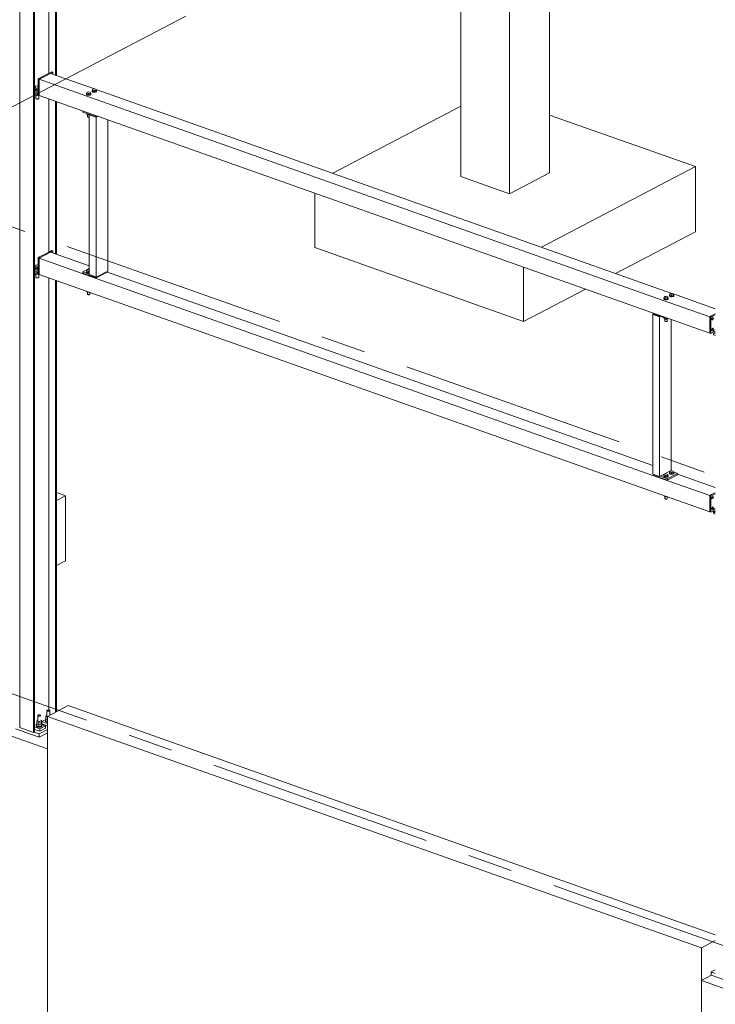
# Model space of a CAD drawing. Header units: millimetres. Extents: x 6879 to 7883, y 14059 to 14709.
# Tile 38 of 85: x 7231 to 7269, y 14229 to 14284. Entities that reach past the tile are written whole.
import ezdxf

# ---------------------------------------------------------------- set-up
doc = ezdxf.new("R2010")
doc.units = ezdxf.units.MM
doc.header["$LTSCALE"] = 10
doc.linetypes.add('MITTE', pattern=[2, 1.25, -0.25, 0.25, -0.25])
doc.layers.add('PS_DIM', color=4, linetype='Continuous', lineweight=13)
doc.layers.add('PS_SOLID', color=7, linetype='Continuous', lineweight=30)

# ---------------------------------------------------------------- blocks, each defined once
blk = doc.blocks.new('uh')
at = {"layer": 'PS_SOLID', "color": 4, "linetype": 'Continuous', "lineweight": 13, "extrusion": (-1.11022e-16, 0.902689, 0.430295)}
for p, q in [((8284.944, 14326.129), (8284.944, 14263.277)), ((8285.716, 14263.004), (8285.716, 14325.952)), ((8285.77, 14298.435), (8285.77, 14325.968)), ((8286.569, 14299.611), (8286.569, 14326.017)), ((8286.934, 14299.508), (8286.934, 14325.934)), ((8286.988, 14299.489), (8286.988, 14325.921)), ((8285.802, 14298.842), (8285.77, 14298.826)), ((8285.963, 14298.927), (8285.909, 14298.898)), ((8285.925, 14298.453), (8285.77, 14298.508)), ((8285.77, 14288.506), (8285.77, 14298.435)), ((8285.77, 14298.435), (8285.925, 14298.381)), ((8285.925, 14298.453), (8285.963, 14298.473)), ((8285.925, 14298.381), (8285.925, 14298.453)), ((8285.925, 14298.381), (8285.963, 14298.401)), ((8286.569, 14289.681), (8286.569, 14298.177)), ((8286.934, 14289.579), (8286.934, 14298.048)), ((8286.988, 14289.559), (8286.988, 14298.029)), ((8285.802, 14288.913), (8285.77, 14288.896)), ((8285.963, 14288.997), (8285.909, 14288.969)), ((8285.925, 14288.523), (8285.77, 14288.578)), ((8285.77, 14263.032), (8285.77, 14288.506)), ((8285.77, 14288.506), (8285.925, 14288.451)), ((8285.925, 14288.523), (8285.963, 14288.543)), ((8285.925, 14288.451), (8285.925, 14288.523)), ((8285.925, 14288.451), (8285.963, 14288.471)), ((8286.569, 14264.248), (8286.569, 14288.248)), ((8286.934, 14264.136), (8286.934, 14288.118)), ((8286.988, 14264.165), (8286.988, 14288.099)), ((8323.517, 14285.199), (8323.444, 14285.16)), ((8323.544, 14285.125), (8323.444, 14285.16)), ((8323.444, 14285.16), (8323.444, 14285.088)), ((8323.444, 14285.088), (8323.544, 14285.053)), ((8323.517, 14275.269), (8323.444, 14275.231)), ((8323.544, 14275.195), (8323.444, 14275.231)), ((8323.444, 14275.231), (8323.444, 14275.159)), ((8323.444, 14275.159), (8323.544, 14275.123)), ((8286.399, 14263.733), (8286.177, 14263.617)), ((8284.712, 14263.212), (8286.025, 14262.747)), ((8284.944, 14263.277), (8285.716, 14263.004)), ((8285.891, 14263.467), (8285.77, 14263.404)), ((8285.85, 14263.287), (8285.77, 14263.315)), ((8285.77, 14263.18), (8286.055, 14263.079)), ((8286.055, 14263.214), (8285.85, 14263.287)), ((8286.488, 14263.17), (8286.025, 14262.928)), ((8286.055, 14263.214), (8286.373, 14263.38)), ((8286.055, 14263.079), (8286.373, 14263.245)), ((8286.055, 14263.079), (8286.055, 14263.214)), ((8286.15, 14263.55), (8286.177, 14263.564)), ((8286.373, 14263.38), (8286.15, 14263.459)), ((8286.358, 14263.553), (8286.177, 14263.617)), ((8286.177, 14263.617), (8286.177, 14263.481)), ((8286.177, 14263.481), (8286.488, 14263.371)), ((8286.488, 14263.507), (8286.358, 14263.553)), ((8286.373, 14263.245), (8286.373, 14263.38)), ((8285.716, 14263.004), (8285.77, 14263.032)), ((8285.755, 14263.024), (8286.025, 14262.928)), ((8286.025, 14262.747), (8286.488, 14262.99)), ((8286.025, 14262.928), (8286.025, 14262.747)), ((8323.544, 14249.839), (8323.312, 14249.717)), ((8323.312, 14249.717), (8323.544, 14249.635)), ((8323.312, 14249.717), (8323.312, 14249.537)), ((8323.312, 14249.537), (8324.624, 14249.072))]:
    blk.add_line(p, q, dxfattribs=at)
at = {"layer": 'PS_SOLID', "color": 7, "linetype": 'Continuous', "lineweight": 13, "extrusion": (-1.11022e-16, 0.902689, 0.430295)}
for p, q in [((8309.42, 14310.13), (8309.42, 14293.882)), ((8314.346, 14294.087), (8314.346, 14310.336)), ((8312.122, 14309.173), (8312.122, 14292.924)), ((8309.42, 14297.774), (8302.312, 14294.06)), ((8322.44, 14294.425), (8314.346, 14297.292)), ((8322.44, 14294.425), (8313.892, 14289.957)), ((8322.44, 14290.814), (8322.44, 14294.425)), ((8309.42, 14293.882), (8312.122, 14292.924)), ((8312.122, 14292.924), (8314.346, 14294.087)), ((8301.326, 14292.949), (8301.326, 14289.934)), ((8318.01, 14288.498), (8322.44, 14290.814)), ((8301.326, 14289.934), (8312.906, 14285.831)), ((8312.906, 14288.846), (8312.906, 14285.831)), ((8312.906, 14285.831), (8316.344, 14287.628)), ((8287.48, 14276.154), (8286.988, 14276.329)), ((8287.48, 14276.154), (8286.988, 14275.897)), ((8287.48, 14272.544), (8287.48, 14276.154)), ((8286.988, 14272.286), (8287.48, 14272.544)), ((8287.633, 14264.502), (8286.488, 14263.904)), ((8323.544, 14251.779), (8287.633, 14264.502)), ((8286.488, 14263.904), (8322.772, 14251.049)), ((8286.488, 14263.904), (8286.488, 14262.098)), ((8284.172, 14262.919), (8286.488, 14262.098)), ((8286.488, 14262.098), (8286.488, 14245.399)), ((8323.544, 14251.452), (8322.772, 14251.049)), ((8322.772, 14251.049), (8322.772, 14249.243)), ((8323.325, 14249.532), (8322.772, 14249.243)), ((8322.772, 14249.243), (8322.772, 14232.544)), ((8322.772, 14249.243), (8325.088, 14248.423))]:
    blk.add_line(p, q, dxfattribs=at)
at = {"layer": 'PS_SOLID', "color": 94, "linetype": 'Continuous', "lineweight": 13, "extrusion": (-1.11022e-16, 0.902689, 0.430295)}
for p, q in [((8286.051, 14299.34), (8285.963, 14299.294)), ((8286.025, 14299.273), (8285.963, 14299.294)), ((8285.963, 14299.294), (8285.963, 14298.392)), ((8286.025, 14299.273), (8286.661, 14299.605)), ((8288.621, 14298.353), (8286.025, 14299.273)), ((8286.025, 14299.137), (8286.025, 14299.273)), ((8286.496, 14299.573), (8286.051, 14299.34)), ((8286.726, 14299.693), (8286.496, 14299.573)), ((8286.661, 14299.605), (8286.788, 14299.671)), ((8289.103, 14298.74), (8286.661, 14299.605)), ((8286.788, 14299.671), (8286.726, 14299.693)), ((8286.788, 14299.56), (8286.788, 14299.671)), ((8285.798, 14298.831), (8285.77, 14298.817)), ((8285.77, 14298.644), (8285.778, 14298.641)), ((8285.781, 14298.773), (8285.775, 14298.756)), ((8285.775, 14298.756), (8285.781, 14298.738)), ((8285.775, 14298.756), (8285.775, 14298.729)), ((8285.775, 14298.729), (8285.781, 14298.711)), ((8285.778, 14298.641), (8285.963, 14298.575)), ((8285.796, 14298.787), (8285.781, 14298.773)), ((8285.781, 14298.738), (8285.797, 14298.722)), ((8285.781, 14298.711), (8285.797, 14298.695)), ((8285.818, 14298.884), (8285.796, 14298.825)), ((8285.796, 14298.825), (8285.902, 14298.787)), ((8285.796, 14298.825), (8285.796, 14298.735)), ((8285.796, 14298.735), (8285.902, 14298.697)), ((8285.797, 14298.722), (8285.822, 14298.709)), ((8285.797, 14298.695), (8285.822, 14298.681)), ((8285.948, 14298.905), (8285.818, 14298.884)), ((8285.822, 14298.709), (8285.855, 14298.698)), ((8285.822, 14298.681), (8285.835, 14298.677)), ((8285.835, 14298.677), (8285.855, 14298.671)), ((8285.855, 14298.698), (8285.894, 14298.692)), ((8285.855, 14298.671), (8285.894, 14298.665)), ((8285.894, 14298.692), (8285.935, 14298.691)), ((8285.894, 14298.665), (8285.935, 14298.664)), ((8285.902, 14298.787), (8285.963, 14298.797)), ((8285.902, 14298.787), (8285.902, 14298.697)), ((8285.902, 14298.697), (8285.963, 14298.706)), ((8285.963, 14298.918), (8285.934, 14298.902)), ((8285.935, 14298.691), (8285.963, 14298.694)), ((8285.935, 14298.664), (8285.963, 14298.666)), ((8285.963, 14298.899), (8285.948, 14298.905)), ((8286.025, 14298.55), (8286.025, 14299.137)), ((8288.973, 14298.642), (8288.968, 14298.628)), ((8288.968, 14298.628), (8288.968, 14298.606)), ((8288.968, 14298.628), (8288.972, 14298.614)), ((8288.986, 14298.655), (8288.973, 14298.642)), ((8288.991, 14298.658), (8288.986, 14298.655)), ((8289.008, 14298.724), (8288.991, 14298.68)), ((8288.991, 14298.68), (8289.071, 14298.652)), ((8288.991, 14298.68), (8288.991, 14298.612)), ((8289.105, 14298.74), (8289.008, 14298.724)), ((8289.071, 14298.652), (8289.168, 14298.667)), ((8289.071, 14298.652), (8289.071, 14298.584)), ((8289.185, 14298.711), (8289.105, 14298.74)), ((8289.168, 14298.667), (8289.185, 14298.711)), ((8289.168, 14298.667), (8289.168, 14298.6)), ((8289.168, 14298.6), (8289.185, 14298.644)), ((8289.185, 14298.644), (8289.185, 14298.711)), ((8321.141, 14287.389), (8289.185, 14298.71)), ((8289.198, 14298.648), (8289.185, 14298.658)), ((8289.207, 14298.635), (8289.198, 14298.648)), ((8289.198, 14298.607), (8289.207, 14298.621)), ((8289.207, 14298.612), (8289.207, 14298.635)), ((8289.207, 14298.621), (8289.207, 14298.635)), ((8285.77, 14298.572), (8285.963, 14298.503)), ((8285.796, 14298.426), (8285.796, 14298.409)), ((8285.796, 14298.409), (8285.853, 14298.388)), ((8285.846, 14298.391), (8285.846, 14298.209)), ((8285.846, 14298.209), (8285.852, 14298.2)), ((8285.852, 14298.2), (8285.863, 14298.192)), ((8285.853, 14298.388), (8285.902, 14298.371)), ((8285.863, 14298.192), (8285.879, 14298.186)), ((8285.879, 14298.186), (8285.898, 14298.181)), ((8285.898, 14298.181), (8285.919, 14298.179)), ((8285.902, 14298.389), (8285.902, 14298.371)), ((8285.902, 14298.371), (8285.985, 14298.384)), ((8285.919, 14298.179), (8285.941, 14298.18)), ((8285.941, 14298.18), (8285.962, 14298.183)), ((8285.962, 14298.183), (8285.98, 14298.189)), ((8285.963, 14298.392), (8286.025, 14298.37)), ((8285.98, 14298.189), (8285.993, 14298.196)), ((8285.993, 14298.196), (8286.002, 14298.204)), ((8286.002, 14298.204), (8286.005, 14298.214)), ((8286.005, 14298.214), (8286.005, 14298.377)), ((8286.025, 14298.37), (8286.025, 14298.55)), ((8286.025, 14298.37), (8323.235, 14285.187)), ((8320.659, 14287.002), (8288.621, 14298.353)), ((8288.655, 14298.476), (8288.65, 14298.462)), ((8288.65, 14298.462), (8288.65, 14298.44)), ((8288.65, 14298.462), (8288.655, 14298.448)), ((8288.65, 14298.44), (8288.655, 14298.426)), ((8288.668, 14298.489), (8288.655, 14298.476)), ((8288.655, 14298.448), (8288.667, 14298.435)), ((8288.655, 14298.426), (8288.667, 14298.413)), ((8288.667, 14298.435), (8288.688, 14298.424)), ((8288.667, 14298.413), (8288.688, 14298.402)), ((8288.673, 14298.492), (8288.668, 14298.489)), ((8288.69, 14298.558), (8288.673, 14298.514)), ((8288.673, 14298.514), (8288.753, 14298.486)), ((8288.673, 14298.514), (8288.673, 14298.446)), ((8288.673, 14298.446), (8288.753, 14298.418)), ((8288.688, 14298.424), (8288.714, 14298.416)), ((8288.688, 14298.402), (8288.698, 14298.399)), ((8288.787, 14298.574), (8288.69, 14298.558)), ((8288.698, 14298.399), (8288.714, 14298.394)), ((8288.714, 14298.416), (8288.745, 14298.411)), ((8288.714, 14298.394), (8288.745, 14298.389)), ((8288.745, 14298.411), (8288.778, 14298.41)), ((8288.745, 14298.389), (8288.778, 14298.388)), ((8288.753, 14298.486), (8288.851, 14298.501)), ((8288.753, 14298.486), (8288.753, 14298.418)), ((8288.753, 14298.418), (8288.851, 14298.434)), ((8288.778, 14298.41), (8288.81, 14298.413)), ((8288.778, 14298.388), (8288.81, 14298.391)), ((8288.868, 14298.545), (8288.787, 14298.574)), ((8288.81, 14298.413), (8288.839, 14298.42)), ((8288.81, 14298.391), (8288.839, 14298.397)), ((8288.839, 14298.42), (8288.863, 14298.429)), ((8288.839, 14298.397), (8288.863, 14298.407)), ((8288.851, 14298.501), (8288.868, 14298.545)), ((8288.851, 14298.501), (8288.851, 14298.434)), ((8288.851, 14298.434), (8288.868, 14298.478)), ((8288.863, 14298.429), (8288.88, 14298.441)), ((8288.863, 14298.407), (8288.88, 14298.419)), ((8288.868, 14298.478), (8288.868, 14298.545)), ((8288.881, 14298.482), (8288.868, 14298.492)), ((8288.88, 14298.441), (8288.889, 14298.455)), ((8288.88, 14298.419), (8288.889, 14298.432)), ((8288.889, 14298.469), (8288.881, 14298.482)), ((8288.889, 14298.446), (8288.889, 14298.469)), ((8288.889, 14298.455), (8288.889, 14298.469)), ((8288.889, 14298.432), (8288.889, 14298.446)), ((8288.968, 14298.606), (8288.972, 14298.592)), ((8288.972, 14298.614), (8288.985, 14298.601)), ((8288.972, 14298.592), (8288.985, 14298.579)), ((8288.985, 14298.601), (8289.006, 14298.591)), ((8288.985, 14298.579), (8289.006, 14298.568)), ((8288.991, 14298.612), (8289.071, 14298.584)), ((8289.006, 14298.591), (8289.032, 14298.582)), ((8289.006, 14298.568), (8289.016, 14298.565)), ((8289.016, 14298.565), (8289.032, 14298.56)), ((8289.032, 14298.582), (8289.063, 14298.578)), ((8289.032, 14298.56), (8289.063, 14298.555)), ((8289.063, 14298.578), (8289.096, 14298.577)), ((8289.063, 14298.555), (8289.096, 14298.554)), ((8289.071, 14298.584), (8289.168, 14298.6)), ((8289.096, 14298.577), (8289.128, 14298.579)), ((8289.096, 14298.554), (8289.128, 14298.557)), ((8289.128, 14298.579), (8289.157, 14298.586)), ((8289.128, 14298.557), (8289.157, 14298.563)), ((8289.157, 14298.586), (8289.181, 14298.595)), ((8289.157, 14298.563), (8289.181, 14298.573)), ((8289.181, 14298.595), (8289.198, 14298.607)), ((8289.181, 14298.573), (8289.198, 14298.585)), ((8289.198, 14298.585), (8289.207, 14298.598)), ((8289.207, 14298.598), (8289.207, 14298.612)), ((8288.45, 14297.511), (8288.45, 14297.457)), ((8288.45, 14297.457), (8288.836, 14297.321)), ((8288.673, 14297.378), (8288.673, 14297.323)), ((8288.673, 14297.323), (8288.716, 14297.308)), ((8288.711, 14297.31), (8288.711, 14297.195)), ((8288.711, 14297.195), (8288.715, 14297.188)), ((8288.715, 14297.188), (8288.724, 14297.182)), ((8288.716, 14297.308), (8288.753, 14297.295)), ((8288.724, 14297.182), (8288.735, 14297.177)), ((8288.735, 14297.177), (8288.75, 14297.174)), ((8288.75, 14297.174), (8288.766, 14297.172)), ((8288.753, 14297.35), (8288.753, 14297.295)), ((8288.753, 14297.295), (8288.804, 14297.303)), ((8288.766, 14297.172), (8288.782, 14297.173)), ((8288.782, 14297.173), (8288.798, 14297.175)), ((8288.798, 14297.175), (8288.804, 14297.177)), ((8288.836, 14297.321), (8288.804, 14297.304)), ((8288.804, 14297.304), (8288.804, 14288.431)), ((8288.804, 14297.304), (8289.19, 14297.167)), ((8288.836, 14297.321), (8289.184, 14297.198)), ((8288.861, 14297.306), (8288.867, 14297.31)), ((8289.185, 14297.191), (8288.861, 14297.306)), ((8289.184, 14297.198), (8289.184, 14297.251)), ((8289.184, 14297.198), (8289.244, 14297.229)), ((8289.252, 14297.227), (8289.185, 14297.191)), ((8289.19, 14297.167), (8289.283, 14297.216)), ((8289.19, 14297.167), (8289.19, 14288.294)), ((8289.826, 14288.626), (8289.826, 14297.023)), ((8286.051, 14289.411), (8285.963, 14289.365)), ((8286.025, 14289.343), (8285.963, 14289.365)), ((8285.963, 14289.365), (8285.963, 14288.462)), ((8286.025, 14289.343), (8286.661, 14289.675)), ((8288.621, 14288.423), (8286.025, 14289.343)), ((8286.025, 14289.208), (8286.025, 14289.343)), ((8286.496, 14289.643), (8286.051, 14289.411)), ((8286.726, 14289.764), (8286.496, 14289.643)), ((8286.661, 14289.675), (8286.788, 14289.742)), ((8288.804, 14288.916), (8286.661, 14289.675)), ((8286.788, 14289.742), (8286.726, 14289.764)), ((8286.788, 14289.63), (8286.788, 14289.742)), ((8285.798, 14288.901), (8285.77, 14288.887)), ((8285.781, 14288.844), (8285.775, 14288.826)), ((8285.775, 14288.826), (8285.781, 14288.809)), ((8285.775, 14288.826), (8285.775, 14288.799)), ((8285.775, 14288.799), (8285.781, 14288.782)), ((8285.796, 14288.858), (8285.781, 14288.844)), ((8285.781, 14288.809), (8285.797, 14288.793)), ((8285.781, 14288.782), (8285.797, 14288.766)), ((8285.818, 14288.954), (8285.796, 14288.895)), ((8285.796, 14288.895), (8285.902, 14288.857)), ((8285.796, 14288.895), (8285.796, 14288.805)), ((8285.796, 14288.805), (8285.902, 14288.767)), ((8285.797, 14288.793), (8285.822, 14288.779)), ((8285.948, 14288.975), (8285.818, 14288.954)), ((8285.822, 14288.779), (8285.855, 14288.769)), ((8285.902, 14288.857), (8285.963, 14288.867)), ((8285.902, 14288.857), (8285.902, 14288.767)), ((8285.902, 14288.767), (8285.963, 14288.777)), ((8285.963, 14288.988), (8285.934, 14288.973)), ((8285.963, 14288.969), (8285.948, 14288.975)), ((8286.025, 14288.621), (8286.025, 14289.208)), ((8285.77, 14288.714), (8285.778, 14288.711)), ((8285.77, 14288.642), (8285.963, 14288.574)), ((8285.778, 14288.711), (8285.963, 14288.646)), ((8285.796, 14288.497), (8285.796, 14288.479)), ((8285.796, 14288.479), (8285.853, 14288.459)), ((8285.797, 14288.766), (8285.822, 14288.752)), ((8285.822, 14288.752), (8285.835, 14288.748)), ((8285.835, 14288.748), (8285.855, 14288.742)), ((8285.846, 14288.461), (8285.846, 14288.28)), ((8285.846, 14288.28), (8285.852, 14288.271)), ((8285.852, 14288.271), (8285.863, 14288.263)), ((8285.853, 14288.459), (8285.902, 14288.441)), ((8285.855, 14288.769), (8285.894, 14288.763)), ((8285.855, 14288.742), (8285.894, 14288.736)), ((8285.863, 14288.263), (8285.879, 14288.256)), ((8285.879, 14288.256), (8285.898, 14288.252)), ((8285.894, 14288.763), (8285.935, 14288.761)), ((8285.894, 14288.736), (8285.935, 14288.734)), ((8285.898, 14288.252), (8285.919, 14288.25)), ((8285.902, 14288.459), (8285.902, 14288.441)), ((8285.902, 14288.441), (8285.985, 14288.455)), ((8285.919, 14288.25), (8285.941, 14288.25)), ((8285.935, 14288.761), (8285.963, 14288.764)), ((8285.935, 14288.734), (8285.963, 14288.737)), ((8285.941, 14288.25), (8285.962, 14288.254)), ((8285.962, 14288.254), (8285.98, 14288.259)), ((8285.963, 14288.462), (8286.025, 14288.44)), ((8285.98, 14288.259), (8285.993, 14288.266)), ((8285.993, 14288.266), (8286.002, 14288.275)), ((8286.002, 14288.275), (8286.005, 14288.284)), ((8286.005, 14288.284), (8286.005, 14288.447)), ((8286.025, 14288.44), (8286.025, 14288.621)), ((8286.025, 14288.44), (8323.235, 14275.257)), ((8288.804, 14288.769), (8288.45, 14288.584)), ((8288.653, 14288.512), (8288.45, 14288.584)), ((8288.45, 14288.584), (8288.45, 14288.512)), ((8288.45, 14288.512), (8289.184, 14288.252)), ((8320.659, 14277.073), (8288.621, 14288.423)), ((8288.655, 14288.619), (8288.65, 14288.605)), ((8288.65, 14288.605), (8288.655, 14288.591)), ((8288.65, 14288.605), (8288.65, 14288.582)), ((8288.65, 14288.582), (8288.655, 14288.568)), ((8288.804, 14288.458), (8288.653, 14288.512)), ((8288.668, 14288.632), (8288.655, 14288.619)), ((8288.655, 14288.591), (8288.667, 14288.578)), ((8288.655, 14288.568), (8288.667, 14288.555)), ((8288.667, 14288.578), (8288.688, 14288.567)), ((8288.667, 14288.555), (8288.688, 14288.544)), ((8288.673, 14288.634), (8288.668, 14288.632)), ((8288.69, 14288.701), (8288.673, 14288.657)), ((8288.673, 14288.657), (8288.753, 14288.628)), ((8288.673, 14288.657), (8288.673, 14288.589)), ((8288.673, 14288.589), (8288.753, 14288.56)), ((8288.688, 14288.567), (8288.714, 14288.559)), ((8288.688, 14288.544), (8288.698, 14288.541)), ((8288.787, 14288.716), (8288.69, 14288.701)), ((8288.698, 14288.541), (8288.714, 14288.536)), ((8288.714, 14288.559), (8288.745, 14288.554)), ((8288.714, 14288.536), (8288.745, 14288.532)), ((8288.745, 14288.554), (8288.778, 14288.553)), ((8288.745, 14288.532), (8288.778, 14288.53)), ((8288.753, 14288.628), (8288.804, 14288.636)), ((8288.753, 14288.628), (8288.753, 14288.56)), ((8288.753, 14288.56), (8288.804, 14288.569)), ((8288.778, 14288.553), (8288.804, 14288.555)), ((8288.778, 14288.53), (8288.804, 14288.533)), ((8288.804, 14288.71), (8288.787, 14288.716)), ((8288.804, 14288.431), (8289.16, 14288.305)), ((8289.16, 14288.305), (8289.19, 14288.294)), ((8289.184, 14288.252), (8289.756, 14288.551)), ((8289.184, 14288.252), (8289.184, 14288.296)), ((8289.19, 14288.294), (8289.826, 14288.626)), ((8289.756, 14288.551), (8289.756, 14288.589)), ((8320.07, 14277.839), (8289.756, 14288.579)), ((8288.673, 14287.502), (8288.673, 14287.475)), ((8288.673, 14287.475), (8288.716, 14287.46)), ((8288.711, 14287.462), (8288.711, 14287.337)), ((8288.711, 14287.337), (8288.715, 14287.331)), ((8288.715, 14287.331), (8288.724, 14287.325)), ((8288.716, 14287.46), (8288.753, 14287.447)), ((8288.724, 14287.325), (8288.735, 14287.32)), ((8288.735, 14287.32), (8288.75, 14287.317)), ((8288.75, 14287.317), (8288.766, 14287.315)), ((8288.753, 14287.474), (8288.753, 14287.447)), ((8288.753, 14287.447), (8288.806, 14287.455)), ((8288.766, 14287.315), (8288.782, 14287.316)), ((8288.782, 14287.316), (8288.798, 14287.318)), ((8288.798, 14287.318), (8288.811, 14287.322)), ((8288.811, 14287.322), (8288.821, 14287.327)), ((8288.821, 14287.327), (8288.828, 14287.334)), ((8288.828, 14287.334), (8288.83, 14287.341)), ((8288.83, 14287.341), (8288.83, 14287.447)), ((8320.706, 14287.138), (8320.693, 14287.126)), ((8320.711, 14287.141), (8320.706, 14287.138)), ((8320.728, 14287.207), (8320.711, 14287.163)), ((8320.711, 14287.163), (8320.791, 14287.135)), ((8320.711, 14287.163), (8320.711, 14287.096)), ((8320.825, 14287.223), (8320.728, 14287.207)), ((8320.791, 14287.135), (8320.888, 14287.151)), ((8320.905, 14287.195), (8320.825, 14287.223)), ((8320.888, 14287.151), (8320.905, 14287.195)), ((8320.888, 14287.151), (8320.888, 14287.083)), ((8320.905, 14287.127), (8320.905, 14287.195)), ((8320.918, 14287.132), (8320.905, 14287.141)), ((8321.01, 14287.292), (8321.006, 14287.278)), ((8321.006, 14287.278), (8321.006, 14287.255)), ((8321.006, 14287.278), (8321.01, 14287.264)), ((8321.006, 14287.255), (8321.01, 14287.241)), ((8321.024, 14287.305), (8321.01, 14287.292)), ((8321.01, 14287.264), (8321.023, 14287.251)), ((8321.01, 14287.241), (8321.023, 14287.228)), ((8321.023, 14287.251), (8321.043, 14287.24)), ((8321.023, 14287.228), (8321.043, 14287.217)), ((8321.029, 14287.307), (8321.024, 14287.305)), ((8321.046, 14287.374), (8321.029, 14287.329)), ((8321.029, 14287.329), (8321.109, 14287.301)), ((8321.029, 14287.329), (8321.029, 14287.262)), ((8321.029, 14287.262), (8321.109, 14287.233)), ((8321.043, 14287.24), (8321.07, 14287.232)), ((8321.043, 14287.217), (8321.053, 14287.214)), ((8321.143, 14287.389), (8321.046, 14287.374)), ((8321.053, 14287.214), (8321.07, 14287.209)), ((8321.07, 14287.232), (8321.101, 14287.227)), ((8321.07, 14287.209), (8321.101, 14287.204)), ((8321.101, 14287.227), (8321.133, 14287.226)), ((8321.101, 14287.204), (8321.133, 14287.203)), ((8321.109, 14287.301), (8321.206, 14287.317)), ((8321.109, 14287.301), (8321.109, 14287.233)), ((8321.109, 14287.233), (8321.206, 14287.249)), ((8321.133, 14287.226), (8321.165, 14287.229)), ((8321.133, 14287.203), (8321.165, 14287.206)), ((8321.223, 14287.361), (8321.143, 14287.389)), ((8321.165, 14287.229), (8321.194, 14287.235)), ((8321.165, 14287.206), (8321.194, 14287.212)), ((8321.194, 14287.235), (8321.218, 14287.245)), ((8321.194, 14287.212), (8321.218, 14287.222)), ((8321.206, 14287.317), (8321.223, 14287.361)), ((8321.206, 14287.317), (8321.206, 14287.249)), ((8321.206, 14287.249), (8321.223, 14287.293)), ((8321.218, 14287.245), (8321.236, 14287.257)), ((8321.218, 14287.222), (8321.236, 14287.234)), ((8321.223, 14287.293), (8321.223, 14287.361)), ((8323.544, 14286.537), (8321.223, 14287.36)), ((8321.236, 14287.298), (8321.223, 14287.307)), ((8321.245, 14287.284), (8321.236, 14287.298)), ((8321.236, 14287.257), (8321.245, 14287.27)), ((8321.236, 14287.234), (8321.245, 14287.248)), ((8321.245, 14287.262), (8321.245, 14287.284)), ((8321.245, 14287.27), (8321.245, 14287.284)), ((8321.245, 14287.248), (8321.245, 14287.262)), ((8323.235, 14286.089), (8320.659, 14287.002)), ((8320.693, 14287.126), (8320.688, 14287.112)), ((8320.688, 14287.112), (8320.688, 14287.089)), ((8320.688, 14287.112), (8320.692, 14287.098)), ((8320.688, 14287.089), (8320.692, 14287.075)), ((8320.692, 14287.098), (8320.705, 14287.085)), ((8320.692, 14287.075), (8320.705, 14287.062)), ((8320.705, 14287.085), (8320.726, 14287.074)), ((8320.705, 14287.062), (8320.726, 14287.051)), ((8320.711, 14287.096), (8320.791, 14287.067)), ((8320.726, 14287.074), (8320.752, 14287.066)), ((8320.726, 14287.051), (8320.736, 14287.048)), ((8320.736, 14287.048), (8320.752, 14287.043)), ((8320.752, 14287.066), (8320.783, 14287.061)), ((8320.752, 14287.043), (8320.783, 14287.038)), ((8320.783, 14287.061), (8320.816, 14287.06)), ((8320.783, 14287.038), (8320.816, 14287.037)), ((8320.791, 14287.135), (8320.791, 14287.067)), ((8320.791, 14287.067), (8320.888, 14287.083)), ((8320.816, 14287.06), (8320.848, 14287.063)), ((8320.816, 14287.037), (8320.848, 14287.04)), ((8320.848, 14287.063), (8320.877, 14287.069)), ((8320.848, 14287.04), (8320.877, 14287.046)), ((8320.877, 14287.069), (8320.901, 14287.079)), ((8320.877, 14287.046), (8320.901, 14287.056)), ((8320.888, 14287.083), (8320.905, 14287.127)), ((8320.901, 14287.079), (8320.918, 14287.09)), ((8320.901, 14287.056), (8320.918, 14287.068)), ((8320.927, 14287.118), (8320.918, 14287.132)), ((8320.918, 14287.09), (8320.927, 14287.104)), ((8320.918, 14287.068), (8320.927, 14287.081)), ((8320.927, 14287.095), (8320.927, 14287.118)), ((8320.927, 14287.104), (8320.927, 14287.118)), ((8320.927, 14287.081), (8320.927, 14287.095)), ((8320.141, 14286.264), (8320.07, 14286.227)), ((8320.07, 14286.227), (8320.101, 14286.216)), ((8320.07, 14286.227), (8320.07, 14277.353)), ((8320.101, 14286.216), (8320.456, 14286.09)), ((8320.126, 14286.229), (8320.141, 14286.237)), ((8320.451, 14286.114), (8320.126, 14286.229)), ((8320.141, 14286.283), (8320.141, 14286.23)), ((8320.141, 14286.23), (8320.457, 14286.118)), ((8320.457, 14286.118), (8320.451, 14286.114)), ((8320.456, 14286.09), (8320.488, 14286.107)), ((8320.456, 14286.09), (8320.456, 14277.217)), ((8320.457, 14286.118), (8320.874, 14285.97)), ((8323.338, 14286.143), (8323.235, 14286.089)), ((8323.297, 14286.068), (8323.235, 14286.089)), ((8323.235, 14286.089), (8323.235, 14285.187)), ((8323.297, 14286.068), (8323.544, 14286.197)), ((8323.297, 14285.911), (8323.297, 14286.068)), ((8323.544, 14286.251), (8323.338, 14286.143)), ((8323.4, 14286.048), (8323.37, 14286.025)), ((8323.426, 14286.04), (8323.4, 14286.048)), ((8320.711, 14286.028), (8320.711, 14285.973)), ((8320.711, 14285.973), (8320.754, 14285.957)), ((8320.749, 14285.959), (8320.749, 14285.844)), ((8320.749, 14285.844), (8320.753, 14285.837)), ((8320.753, 14285.837), (8320.761, 14285.831)), ((8320.754, 14285.957), (8320.791, 14285.944)), ((8320.761, 14285.831), (8320.773, 14285.827)), ((8320.773, 14285.827), (8320.788, 14285.823)), ((8320.788, 14285.823), (8320.804, 14285.822)), ((8320.791, 14285.999), (8320.791, 14285.944)), ((8320.791, 14285.944), (8320.888, 14285.96)), ((8320.804, 14285.822), (8320.82, 14285.822)), ((8320.82, 14285.822), (8320.835, 14285.825)), ((8320.835, 14285.825), (8320.849, 14285.829)), ((8320.849, 14285.829), (8320.859, 14285.834)), ((8320.859, 14285.834), (8320.866, 14285.84)), ((8320.866, 14285.84), (8320.868, 14285.847)), ((8320.868, 14285.847), (8320.868, 14285.957)), ((8320.874, 14285.97), (8320.874, 14286.023)), ((8320.874, 14285.97), (8320.935, 14286.002)), ((8320.888, 14285.96), (8320.897, 14285.982)), ((8320.888, 14285.96), (8320.888, 14285.978)), ((8321.092, 14277.549), (8321.092, 14285.946)), ((8323.297, 14285.324), (8323.297, 14285.911)), ((8323.37, 14286.025), (8323.351, 14285.982)), ((8323.351, 14285.982), (8323.351, 14285.939)), ((8323.365, 14285.981), (8323.351, 14285.962)), ((8323.351, 14285.939), (8323.37, 14285.916)), ((8323.375, 14286.027), (8323.365, 14285.981)), ((8323.37, 14285.916), (8323.4, 14285.924)), ((8323.375, 14286.029), (8323.375, 14286.027)), ((8323.4, 14285.924), (8323.426, 14285.959)), ((8323.437, 14286.005), (8323.426, 14286.04)), ((8323.426, 14285.959), (8323.431, 14285.981)), ((8323.431, 14285.981), (8323.437, 14286.005)), ((8323.235, 14285.187), (8323.297, 14285.165)), ((8323.297, 14285.165), (8323.297, 14285.324)), ((8323.297, 14285.165), (8323.424, 14285.231)), ((8323.37, 14285.438), (8323.351, 14285.395)), ((8323.351, 14285.395), (8323.351, 14285.352)), ((8323.365, 14285.394), (8323.351, 14285.375)), ((8323.351, 14285.352), (8323.37, 14285.329)), ((8323.375, 14285.44), (8323.365, 14285.394)), ((8323.4, 14285.462), (8323.37, 14285.438)), ((8323.37, 14285.329), (8323.4, 14285.337)), ((8323.375, 14285.442), (8323.375, 14285.44)), ((8323.426, 14285.454), (8323.4, 14285.462)), ((8323.4, 14285.337), (8323.426, 14285.372)), ((8323.424, 14285.304), (8323.544, 14285.366)), ((8323.424, 14285.231), (8323.424, 14285.304)), ((8323.424, 14285.304), (8323.544, 14285.261)), ((8323.424, 14285.231), (8323.517, 14285.199)), ((8323.437, 14285.419), (8323.426, 14285.454)), ((8323.426, 14285.372), (8323.431, 14285.394)), ((8323.431, 14285.394), (8323.437, 14285.419)), ((8323.517, 14285.199), (8323.544, 14285.189)), ((8320.07, 14277.353), (8320.456, 14277.217)), ((8320.141, 14277.329), (8320.141, 14277.284)), ((8320.456, 14277.217), (8321.06, 14277.532)), ((8320.728, 14277.35), (8320.711, 14277.306)), ((8320.711, 14277.306), (8320.791, 14277.278)), ((8320.711, 14277.306), (8320.711, 14277.238)), ((8320.825, 14277.366), (8320.728, 14277.35)), ((8320.905, 14277.337), (8320.825, 14277.366)), ((8321.446, 14277.396), (8320.874, 14277.097)), ((8320.874, 14277.024), (8321.446, 14277.323)), ((8320.888, 14277.293), (8320.905, 14277.337)), ((8320.905, 14277.27), (8320.905, 14277.337)), ((8321.01, 14277.434), (8321.006, 14277.42)), ((8321.006, 14277.42), (8321.006, 14277.398)), ((8321.006, 14277.42), (8321.01, 14277.406)), ((8321.006, 14277.398), (8321.01, 14277.384)), ((8321.024, 14277.447), (8321.01, 14277.434)), ((8321.01, 14277.406), (8321.023, 14277.393)), ((8321.01, 14277.384), (8321.023, 14277.371)), ((8321.023, 14277.393), (8321.043, 14277.383)), ((8321.023, 14277.371), (8321.043, 14277.36)), ((8321.029, 14277.45), (8321.024, 14277.447)), ((8321.046, 14277.516), (8321.029, 14277.472)), ((8321.029, 14277.472), (8321.109, 14277.444)), ((8321.029, 14277.472), (8321.029, 14277.404)), ((8321.029, 14277.404), (8321.109, 14277.376)), ((8321.043, 14277.383), (8321.07, 14277.374)), ((8321.043, 14277.36), (8321.053, 14277.357)), ((8321.143, 14277.532), (8321.046, 14277.516)), ((8321.053, 14277.357), (8321.07, 14277.352)), ((8321.06, 14277.532), (8321.092, 14277.549)), ((8321.087, 14277.523), (8321.06, 14277.532)), ((8321.07, 14277.374), (8321.101, 14277.37)), ((8321.07, 14277.352), (8321.101, 14277.347)), ((8321.101, 14277.37), (8321.133, 14277.369)), ((8321.101, 14277.347), (8321.133, 14277.346)), ((8321.109, 14277.444), (8321.206, 14277.459)), ((8321.109, 14277.444), (8321.109, 14277.376)), ((8321.109, 14277.376), (8321.206, 14277.392)), ((8321.133, 14277.369), (8321.165, 14277.371)), ((8321.133, 14277.346), (8321.165, 14277.349)), ((8321.223, 14277.503), (8321.143, 14277.532)), ((8321.165, 14277.371), (8321.194, 14277.378)), ((8321.165, 14277.349), (8321.194, 14277.355)), ((8321.194, 14277.378), (8321.218, 14277.387)), ((8321.194, 14277.355), (8321.218, 14277.365)), ((8321.206, 14277.459), (8321.223, 14277.503)), ((8321.206, 14277.459), (8321.206, 14277.392)), ((8321.206, 14277.392), (8321.223, 14277.436)), ((8321.218, 14277.387), (8321.236, 14277.399)), ((8321.218, 14277.365), (8321.236, 14277.377)), ((8321.223, 14277.436), (8321.223, 14277.503)), ((8321.446, 14277.396), (8321.223, 14277.475)), ((8321.236, 14277.44), (8321.223, 14277.45)), ((8321.245, 14277.427), (8321.236, 14277.44)), ((8321.236, 14277.399), (8321.245, 14277.413)), ((8321.236, 14277.377), (8321.245, 14277.39)), ((8321.245, 14277.404), (8321.245, 14277.427)), ((8321.245, 14277.413), (8321.245, 14277.427)), ((8321.245, 14277.39), (8321.245, 14277.404)), ((8321.446, 14277.323), (8321.446, 14277.396)), ((8323.544, 14276.608), (8321.446, 14277.351)), ((8320.141, 14277.284), (8320.874, 14277.024)), ((8320.69, 14277.162), (8320.488, 14277.233)), ((8323.235, 14276.16), (8320.659, 14277.073)), ((8320.693, 14277.268), (8320.688, 14277.254)), ((8320.688, 14277.254), (8320.688, 14277.232)), ((8320.688, 14277.254), (8320.692, 14277.24)), ((8320.688, 14277.232), (8320.692, 14277.218)), ((8320.874, 14277.097), (8320.69, 14277.162)), ((8320.692, 14277.24), (8320.705, 14277.227)), ((8320.692, 14277.218), (8320.705, 14277.205)), ((8320.706, 14277.281), (8320.693, 14277.268)), ((8320.705, 14277.227), (8320.726, 14277.216)), ((8320.705, 14277.205), (8320.726, 14277.194)), ((8320.711, 14277.284), (8320.706, 14277.281)), ((8320.711, 14277.238), (8320.791, 14277.21)), ((8320.726, 14277.216), (8320.752, 14277.208)), ((8320.726, 14277.194), (8320.736, 14277.191)), ((8320.736, 14277.191), (8320.752, 14277.186)), ((8320.752, 14277.208), (8320.783, 14277.203)), ((8320.752, 14277.186), (8320.783, 14277.181)), ((8320.783, 14277.203), (8320.816, 14277.202)), ((8320.783, 14277.181), (8320.816, 14277.18)), ((8320.791, 14277.278), (8320.888, 14277.293)), ((8320.791, 14277.278), (8320.791, 14277.21)), ((8320.791, 14277.21), (8320.888, 14277.226)), ((8320.816, 14277.202), (8320.848, 14277.205)), ((8320.816, 14277.18), (8320.848, 14277.183)), ((8320.848, 14277.205), (8320.877, 14277.212)), ((8320.848, 14277.183), (8320.877, 14277.189)), ((8320.874, 14277.024), (8320.874, 14277.097)), ((8320.877, 14277.212), (8320.901, 14277.221)), ((8320.877, 14277.189), (8320.901, 14277.199)), ((8320.888, 14277.293), (8320.888, 14277.226)), ((8320.888, 14277.226), (8320.905, 14277.27)), ((8320.901, 14277.221), (8320.918, 14277.233)), ((8320.901, 14277.199), (8320.918, 14277.211)), ((8320.918, 14277.274), (8320.905, 14277.284)), ((8320.927, 14277.261), (8320.918, 14277.274)), ((8320.918, 14277.233), (8320.927, 14277.247)), ((8320.918, 14277.211), (8320.927, 14277.224)), ((8320.927, 14277.238), (8320.927, 14277.261)), ((8320.927, 14277.247), (8320.927, 14277.261)), ((8320.927, 14277.224), (8320.927, 14277.238)), ((8323.338, 14276.214), (8323.235, 14276.16)), ((8323.297, 14276.138), (8323.544, 14276.267)), ((8323.544, 14276.321), (8323.338, 14276.214)), ((8320.711, 14276.152), (8320.711, 14276.124)), ((8320.711, 14276.124), (8320.754, 14276.109)), ((8320.749, 14276.111), (8320.749, 14275.987)), ((8320.749, 14275.987), (8320.753, 14275.98)), ((8320.753, 14275.98), (8320.761, 14275.974)), ((8320.754, 14276.109), (8320.791, 14276.096)), ((8320.761, 14275.974), (8320.773, 14275.969)), ((8320.773, 14275.969), (8320.788, 14275.966)), ((8320.788, 14275.966), (8320.804, 14275.964)), ((8320.791, 14276.123), (8320.791, 14276.096)), ((8320.791, 14276.096), (8320.844, 14276.104)), ((8320.804, 14275.964), (8320.82, 14275.965)), ((8320.82, 14275.965), (8320.835, 14275.967)), ((8320.835, 14275.967), (8320.849, 14275.971)), ((8320.849, 14275.971), (8320.859, 14275.977)), ((8320.859, 14275.977), (8320.866, 14275.983)), ((8320.866, 14275.983), (8320.868, 14275.99)), ((8320.868, 14275.99), (8320.868, 14276.096)), ((8323.297, 14276.138), (8323.235, 14276.16)), ((8323.235, 14276.16), (8323.235, 14275.257)), ((8323.297, 14275.981), (8323.297, 14276.138)), ((8323.297, 14275.394), (8323.297, 14275.981)), ((8323.37, 14276.096), (8323.351, 14276.052)), ((8323.351, 14276.052), (8323.351, 14276.009)), ((8323.365, 14276.052), (8323.351, 14276.033)), ((8323.351, 14276.009), (8323.37, 14275.986)), ((8323.375, 14276.098), (8323.365, 14276.052)), ((8323.4, 14276.119), (8323.37, 14276.096)), ((8323.37, 14275.986), (8323.4, 14275.994)), ((8323.375, 14276.099), (8323.375, 14276.098)), ((8323.426, 14276.111), (8323.4, 14276.119)), ((8323.4, 14275.994), (8323.426, 14276.03)), ((8323.437, 14276.076), (8323.426, 14276.111)), ((8323.426, 14276.03), (8323.431, 14276.051)), ((8323.431, 14276.051), (8323.437, 14276.076)), ((8323.235, 14275.257), (8323.297, 14275.235)), ((8323.297, 14275.235), (8323.297, 14275.394)), ((8323.297, 14275.235), (8323.424, 14275.302)), ((8323.37, 14275.509), (8323.351, 14275.465)), ((8323.351, 14275.465), (8323.351, 14275.422)), ((8323.365, 14275.465), (8323.351, 14275.446)), ((8323.351, 14275.422), (8323.37, 14275.399)), ((8323.375, 14275.511), (8323.365, 14275.465)), ((8323.4, 14275.532), (8323.37, 14275.509)), ((8323.37, 14275.399), (8323.4, 14275.408)), ((8323.375, 14275.512), (8323.375, 14275.511)), ((8323.426, 14275.524), (8323.4, 14275.532)), ((8323.4, 14275.408), (8323.426, 14275.443)), ((8323.424, 14275.374), (8323.544, 14275.437)), ((8323.424, 14275.302), (8323.424, 14275.374)), ((8323.424, 14275.374), (8323.544, 14275.331)), ((8323.424, 14275.302), (8323.517, 14275.269)), ((8323.437, 14275.489), (8323.426, 14275.524)), ((8323.426, 14275.443), (8323.431, 14275.464)), ((8323.431, 14275.464), (8323.437, 14275.489)), ((8323.517, 14275.269), (8323.544, 14275.259))]:
    blk.add_line(p, q, dxfattribs=at)
at = {"layer": 'PS_SOLID', "color": 1, "linetype": 'Continuous', "lineweight": 13, "extrusion": (-1.11022e-16, 0.902689, 0.430295)}
for p, q in [((8286.452, 14264.228), (8286.449, 14264.221)), ((8286.45, 14264.214), (8286.449, 14264.221)), ((8286.449, 14264.221), (8286.449, 14263.912)), ((8286.453, 14264.207), (8286.45, 14264.214)), ((8286.458, 14264.234), (8286.452, 14264.228)), ((8286.46, 14264.201), (8286.453, 14264.207)), ((8286.467, 14264.24), (8286.458, 14264.234)), ((8286.47, 14264.195), (8286.46, 14264.201)), ((8286.479, 14264.245), (8286.467, 14264.24)), ((8286.481, 14264.191), (8286.47, 14264.195)), ((8286.492, 14264.249), (8286.479, 14264.245)), ((8286.495, 14264.187), (8286.481, 14264.191)), ((8286.507, 14264.251), (8286.492, 14264.249)), ((8286.511, 14264.185), (8286.495, 14264.187)), ((8286.523, 14264.253), (8286.507, 14264.251)), ((8286.527, 14264.184), (8286.511, 14264.185)), ((8286.54, 14264.252), (8286.523, 14264.253)), ((8286.543, 14264.184), (8286.527, 14264.184)), ((8286.555, 14264.251), (8286.54, 14264.252)), ((8286.558, 14264.186), (8286.543, 14264.184)), ((8286.57, 14264.248), (8286.555, 14264.251)), ((8286.573, 14264.189), (8286.558, 14264.186)), ((8286.583, 14264.244), (8286.57, 14264.248)), ((8286.585, 14264.194), (8286.573, 14264.189)), ((8286.594, 14264.238), (8286.583, 14264.244)), ((8286.596, 14264.199), (8286.585, 14264.194)), ((8286.602, 14264.232), (8286.594, 14264.238)), ((8286.603, 14264.205), (8286.596, 14264.199)), ((8286.607, 14264.226), (8286.602, 14264.232)), ((8286.608, 14264.212), (8286.603, 14264.205)), ((8286.609, 14264.219), (8286.607, 14264.226)), ((8286.609, 14264.219), (8286.608, 14264.212)), ((8286.609, 14263.967), (8286.609, 14264.219)), ((8285.914, 14263.685), (8285.891, 14263.626)), ((8285.941, 14263.69), (8285.914, 14263.685)), ((8285.941, 14263.955), (8285.944, 14263.962)), ((8285.941, 14263.948), (8285.941, 14263.955)), ((8285.941, 14263.955), (8285.941, 14263.647)), ((8285.945, 14263.941), (8285.941, 14263.948)), ((8285.944, 14263.962), (8285.95, 14263.969)), ((8285.951, 14263.935), (8285.945, 14263.941)), ((8285.95, 14263.969), (8285.959, 14263.974)), ((8285.961, 14263.929), (8285.951, 14263.935)), ((8285.959, 14263.974), (8285.97, 14263.979)), ((8285.973, 14263.925), (8285.961, 14263.929)), ((8285.97, 14263.979), (8285.984, 14263.983)), ((8285.987, 14263.921), (8285.973, 14263.925)), ((8285.984, 14263.983), (8285.999, 14263.986)), ((8286.002, 14263.919), (8285.987, 14263.921)), ((8285.999, 14263.986), (8286.015, 14263.987)), ((8286.018, 14263.918), (8286.002, 14263.919)), ((8286.015, 14263.987), (8286.031, 14263.987)), ((8286.034, 14263.919), (8286.018, 14263.918)), ((8286.031, 14263.987), (8286.047, 14263.985)), ((8286.05, 14263.92), (8286.034, 14263.919)), ((8286.047, 14263.985), (8286.062, 14263.982)), ((8286.064, 14263.924), (8286.05, 14263.92)), ((8286.062, 14263.982), (8286.075, 14263.978)), ((8286.077, 14263.928), (8286.064, 14263.924)), ((8286.075, 14263.978), (8286.085, 14263.973)), ((8286.087, 14263.933), (8286.077, 14263.928)), ((8286.085, 14263.973), (8286.093, 14263.967)), ((8286.095, 14263.94), (8286.087, 14263.933)), ((8286.093, 14263.967), (8286.099, 14263.96)), ((8286.099, 14263.946), (8286.095, 14263.94)), ((8286.099, 14263.96), (8286.101, 14263.953)), ((8286.101, 14263.953), (8286.099, 14263.946)), ((8286.15, 14263.668), (8286.101, 14263.686)), ((8286.128, 14263.609), (8286.15, 14263.668)), ((8286.15, 14263.541), (8286.15, 14263.668)), ((8286.385, 14263.676), (8286.379, 14263.659)), ((8286.384, 14263.641), (8286.379, 14263.659)), ((8286.379, 14263.659), (8286.379, 14263.632)), ((8286.379, 14263.632), (8286.384, 14263.614)), ((8286.4, 14263.625), (8286.384, 14263.641)), ((8286.399, 14263.69), (8286.385, 14263.676)), ((8286.422, 14263.951), (8286.399, 14263.892)), ((8286.399, 14263.892), (8286.449, 14263.875)), ((8286.399, 14263.892), (8286.399, 14263.765)), ((8286.399, 14263.765), (8286.449, 14263.747)), ((8286.399, 14263.765), (8286.399, 14263.638)), ((8286.399, 14263.638), (8286.488, 14263.606)), ((8286.449, 14263.955), (8286.422, 14263.951)), ((8286.449, 14263.875), (8286.488, 14263.861)), ((8286.449, 14263.747), (8286.488, 14263.733)), ((8285.876, 14263.411), (8285.871, 14263.393)), ((8285.871, 14263.393), (8285.871, 14263.366)), ((8285.876, 14263.376), (8285.871, 14263.393)), ((8285.871, 14263.366), (8285.876, 14263.349)), ((8285.891, 14263.425), (8285.876, 14263.411)), ((8285.892, 14263.36), (8285.876, 14263.376)), ((8285.876, 14263.349), (8285.892, 14263.333)), ((8285.891, 14263.626), (8285.94, 14263.609)), ((8285.891, 14263.626), (8285.891, 14263.499)), ((8285.891, 14263.499), (8285.94, 14263.482)), ((8285.891, 14263.499), (8285.891, 14263.372)), ((8285.891, 14263.372), (8285.998, 14263.334)), ((8285.918, 14263.346), (8285.892, 14263.36)), ((8285.892, 14263.333), (8285.918, 14263.319)), ((8285.951, 14263.336), (8285.918, 14263.346)), ((8285.918, 14263.319), (8285.951, 14263.309)), ((8285.94, 14263.609), (8285.998, 14263.589)), ((8285.94, 14263.482), (8285.998, 14263.461)), ((8285.989, 14263.33), (8285.951, 14263.336)), ((8285.951, 14263.309), (8285.989, 14263.303)), ((8286.004, 14263.614), (8285.983, 14263.617)), ((8286.03, 14263.328), (8285.989, 14263.33)), ((8285.989, 14263.303), (8286.03, 14263.301)), ((8285.998, 14263.589), (8286.128, 14263.609)), ((8285.998, 14263.589), (8285.998, 14263.461)), ((8285.998, 14263.461), (8286.128, 14263.482)), ((8285.998, 14263.461), (8285.998, 14263.334)), ((8285.998, 14263.334), (8286.128, 14263.355)), ((8286.026, 14263.613), (8286.004, 14263.614)), ((8286.07, 14263.332), (8286.03, 14263.328)), ((8286.03, 14263.301), (8286.07, 14263.305)), ((8286.066, 14263.619), (8286.047, 14263.615)), ((8286.106, 14263.34), (8286.07, 14263.332)), ((8286.07, 14263.305), (8286.106, 14263.313)), ((8286.136, 14263.352), (8286.106, 14263.34)), ((8286.106, 14263.313), (8286.136, 14263.325)), ((8286.128, 14263.609), (8286.128, 14263.482)), ((8286.128, 14263.482), (8286.15, 14263.541)), ((8286.128, 14263.482), (8286.128, 14263.355)), ((8286.128, 14263.355), (8286.15, 14263.414)), ((8286.158, 14263.367), (8286.136, 14263.352)), ((8286.136, 14263.325), (8286.158, 14263.34)), ((8286.15, 14263.414), (8286.15, 14263.541)), ((8286.159, 14263.418), (8286.15, 14263.424)), ((8286.169, 14263.384), (8286.158, 14263.367)), ((8286.158, 14263.34), (8286.169, 14263.357)), ((8286.169, 14263.401), (8286.159, 14263.418)), ((8286.169, 14263.374), (8286.169, 14263.401)), ((8286.169, 14263.401), (8286.169, 14263.384)), ((8286.169, 14263.357), (8286.169, 14263.374)), ((8286.384, 14263.614), (8286.4, 14263.598)), ((8286.426, 14263.612), (8286.4, 14263.625)), ((8286.4, 14263.598), (8286.426, 14263.585)), ((8286.459, 14263.601), (8286.426, 14263.612)), ((8286.426, 14263.585), (8286.459, 14263.574)), ((8286.488, 14263.597), (8286.459, 14263.601)), ((8286.459, 14263.574), (8286.488, 14263.57))]:
    blk.add_line(p, q, dxfattribs=at)
blk = doc.blocks.new('iuhfg')
at = {"color": 5, "linetype": 'MITTE'}
for p, q in [((9311.883, 14312.038, -320.194), (9276.923, 14293.768, -281.866)), ((9431.322, 14239.066, -167.111), (9276.923, 14293.768, -281.866)), ((9401.765, 14223.62, -134.706), (9247.366, 14278.322, -249.462))]:
    blk.add_line(p, q, dxfattribs=at)

msp = doc.modelspace()

# ---------------------------------------------------------------- block references
at = {"layer": 'PS_DIM'}
for name, p in [('uh', (-1054.126, -19.005)), ('iuhfg', (-2054.126, -19.005))]:
    msp.add_blockref(name, p, dxfattribs=at)

doc.saveas('drawing.dxf')
